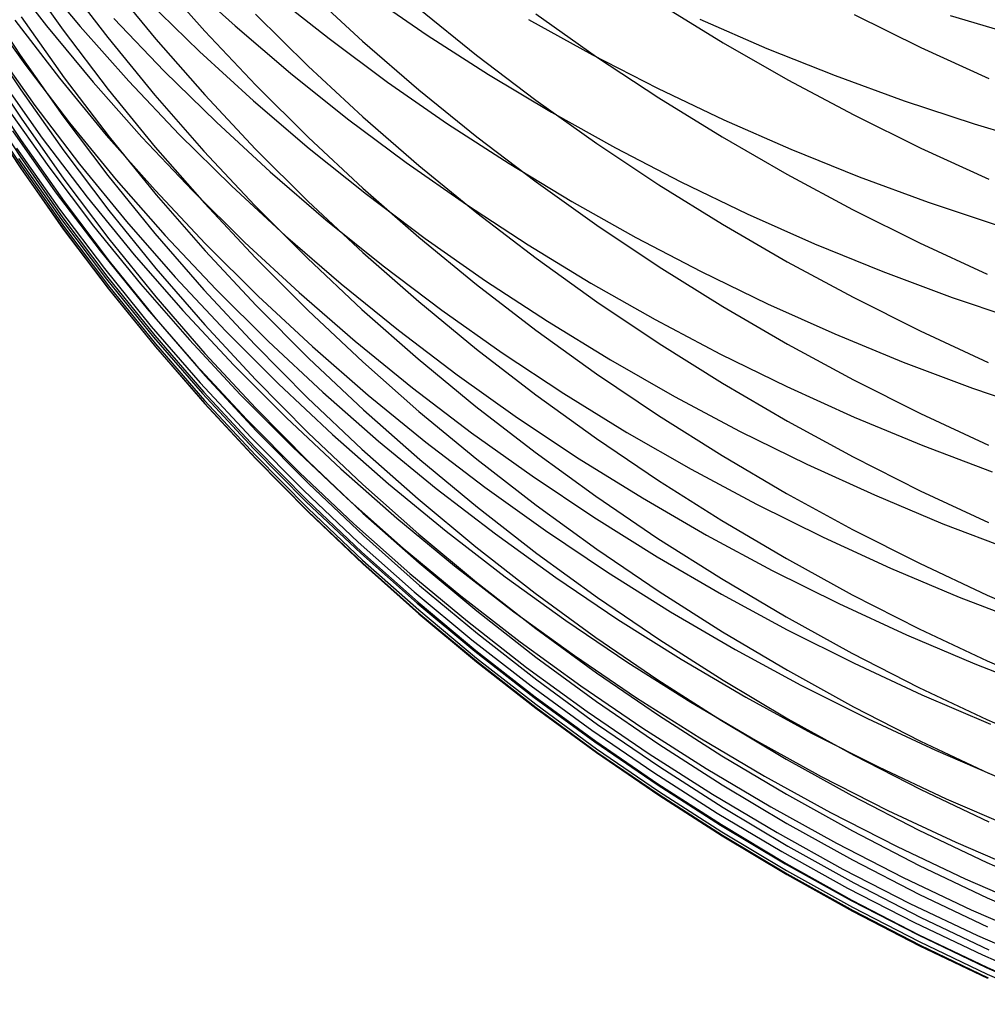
# Model space of a CAD drawing. Extents: x -383 to 1849, y -1185 to -529.
# Tile 34 of 256: x -336.59 to -330.27, y -1118 to -1111.57. Entities that reach past the tile are written whole.
import ezdxf

# ---------------------------------------------------------------- set-up
doc = ezdxf.new("R2010")
doc.units = 0
doc.layers.add('PREDEFINITO', color=7, linetype='CONTINUOUS')

msp = doc.modelspace()

# ---------------------------------------------------------------- linework, layer by layer
at = {"layer": 'PREDEFINITO'}
for p, q in [((-336.705, -1111.2355, 557.7237), (-336.4134, -1111.6142, 557.6246)), ((-336.5848, -1111.2487, 591.506), (-336.3045, -1111.6444, 591.5585)), ((-336.4975, -1111.2537, 555.7903), (-336.1935, -1111.6205, 555.6841)), ((-336.3067, -1111.3071, 593.4542), (-336.013, -1111.6922, 593.5133)), ((-336.0064, -1111.328, 595.4078), (-335.6996, -1111.702, 595.4728)), ((-335.6993, -1111.288, 597.3616), (-335.3796, -1111.6506, 597.4319)), ((-335.5337, -1111.2966, 549.8333), (-335.1824, -1111.6159, 549.711)), ((-334.7054, -1111.3865, 601.3554), (-334.3492, -1111.715, 601.4325)), ((-335.7548, -1111.4508, 551.7892), (-335.414, -1111.7829, 551.6723)), ((-334.9408, -1111.4042, 547.7447), (-334.5686, -1111.6988, 547.6203)), ((-334.3199, -1111.4053, 545.6543), (-333.9279, -1111.675, 545.5289)), ((-336.8342, -1111.4739, 561.4746), (-336.5557, -1111.8656, 561.3919)), ((-333.9828, -1111.5028, 603.4026), (-333.6053, -1111.8076, 603.4805)), ((-332.4093, -1111.4713, 607.502), (-331.9949, -1111.7255, 607.5778)), ((-336.6206, -1111.5773, 559.5528), (-336.3286, -1111.9577, 559.4625)), ((-336.5788, -1111.5569, 589.6073), (-336.2986, -1111.9535, 589.6515)), ((-335.9739, -1111.5665, 553.7379), (-335.6451, -1111.911, 553.6272)), ((-335.0499, -1111.5385, 599.391), (-334.7052, -1111.8791, 599.464)), ((-333.2656, -1111.5727, 543.4315), (-332.8487, -1111.8036, 543.3107)), ((-333.2183, -1111.5371, 605.4546), (-332.8221, -1111.817, 605.532)), ((-332.1479, -1111.5715, 541.2198), (-331.7095, -1111.7622, 541.1058)), ((-331.1415, -1111.5413, 609.6166), (-330.7042, -1111.7563, 609.6853)), ((-330.5137, -1111.5485, 538.9258), (-330.0523, -1111.6839, 538.8264)), ((-336.7205, -1111.6037, 587.6759), (-336.5858, -1111.806, 587.6941)), ((-336.4134, -1111.6142, 557.6246), (-336.1083, -1111.9831, 557.527)), ((-336.3045, -1111.6444, 591.5585), (-336.0104, -1112.0305, 591.6097)), ((-336.1935, -1111.6205, 555.6841), (-335.8767, -1111.9773, 555.5798)), ((-335.3796, -1111.6506, 597.4319), (-335.0476, -1112.003, 597.5002)), ((-335.1824, -1111.6159, 549.711), (-334.8201, -1111.9243, 549.5913)), ((-336.013, -1111.6922, 593.5133), (-335.706, -1112.0676, 593.5708)), ((-335.6996, -1111.702, 595.4728), (-335.38, -1112.0659, 595.536)), ((-334.5686, -1111.6988, 547.6203), (-334.1864, -1111.9821, 547.499)), ((-334.3492, -1111.715, 601.4325), (-333.9821, -1112.0326, 601.507)), ((-333.9279, -1111.675, 545.5289), (-333.5267, -1111.9329, 545.407)), ((-336.7685, -1111.7414, 563.3077), (-336.4899, -1112.1346, 563.234)), ((-335.414, -1111.7829, 551.6723), (-335.0616, -1112.1044, 551.5579)), ((-331.9949, -1111.7255, 607.5778), (-331.5724, -1111.9673, 607.6499)), ((-331.7095, -1111.7622, 541.1058), (-331.2647, -1111.9398, 540.9965)), ((-330.7042, -1111.7563, 609.6853), (-330.2603, -1111.9582, 609.7498)), ((-336.7147, -1111.8308, 585.7661), (-336.5801, -1112.0334, 585.7802)), ((-336.5858, -1111.806, 587.6941), (-336.306, -1112.2036, 587.7299)), ((-333.6053, -1111.8076, 603.4805), (-333.2178, -1112.1011, 603.5555)), ((-332.8487, -1111.8036, 543.3107), (-332.4239, -1112.0222, 543.1939)), ((-332.8221, -1111.817, 605.532), (-332.4167, -1112.0849, 605.6061)), ((-336.5557, -1111.8656, 561.3919), (-336.2633, -1112.2479, 561.3104)), ((-335.6451, -1111.911, 553.6272), (-335.3043, -1112.245, 553.5185)), ((-334.7052, -1111.8791, 599.464), (-334.3491, -1112.209, 599.5347)), ((-336.7208, -1111.954, 565.1483), (-336.4416, -1112.3487, 565.0837)), ((-336.3286, -1111.9577, 559.4625), (-336.0232, -1112.3283, 559.3736)), ((-336.2986, -1111.9535, 589.6515), (-336.0045, -1112.3406, 589.6946)), ((-335.8767, -1111.9773, 555.5798), (-335.5474, -1112.3239, 555.4774)), ((-334.8201, -1111.9243, 549.5913), (-334.4472, -1112.2216, 549.4744)), ((-333.5267, -1111.9329, 545.407), (-333.1167, -1112.1788, 545.2887)), ((-331.5724, -1111.9673, 607.6499), (-331.1423, -1112.1965, 607.7182)), ((-331.2647, -1111.9398, 540.9965), (-330.814, -1112.104, 540.892)), ((-336.7137, -1112.0149, 583.8453), (-336.5791, -1112.2178, 583.8557)), ((-336.5801, -1112.0334, 585.7802), (-336.3003, -1112.4315, 585.8079)), ((-336.1083, -1111.9831, 557.527), (-335.7904, -1112.3421, 557.4311)), ((-336.0104, -1112.0305, 591.6097), (-335.7029, -1112.4069, 591.6596)), ((-335.0476, -1112.003, 597.5002), (-334.7037, -1112.3448, 597.5665)), ((-334.1864, -1111.9821, 547.499), (-333.7945, -1112.2538, 547.3809)), ((-333.9821, -1112.0326, 601.507), (-333.6044, -1112.3389, 601.5789)), ((-332.4239, -1112.0222, 543.1939), (-331.9919, -1112.228, 543.0814)), ((-335.706, -1112.0676, 593.5708), (-335.3861, -1112.4329, 593.6269)), ((-335.38, -1112.0659, 595.536), (-335.048, -1112.4195, 595.5975)), ((-335.0616, -1112.1044, 551.5579), (-334.6981, -1112.415, 551.446)), ((-333.2178, -1112.1011, 603.5555), (-332.8208, -1112.3828, 603.6275)), ((-332.4167, -1112.0849, 605.6061), (-332.0028, -1112.3406, 605.6769)), ((-330.814, -1112.104, 540.892), (-330.3578, -1112.2547, 540.7926)), ((-336.7136, -1112.1603, 581.9407), (-336.5788, -1112.3632, 581.9476)), ((-336.6779, -1112.1397, 566.9918), (-336.3988, -1112.5356, 566.9364)), ((-336.4899, -1112.1346, 563.234), (-336.1975, -1112.5182, 563.1615)), ((-336.5791, -1112.2178, 583.8557), (-336.2993, -1112.6164, 583.8761)), ((-336.306, -1112.2036, 587.7299), (-336.0123, -1112.5916, 587.7648)), ((-334.4472, -1112.2216, 549.4744), (-334.0641, -1112.5076, 549.3604)), ((-334.3491, -1112.209, 599.5347), (-333.9821, -1112.5279, 599.603)), ((-333.1167, -1112.1788, 545.2887), (-332.6985, -1112.4125, 545.1742)), ((-331.9919, -1112.228, 543.0814), (-331.553, -1112.4209, 542.9732)), ((-331.1423, -1112.1965, 607.7182), (-330.7051, -1112.4128, 607.7827)), ((-336.7205, -1112.2656, 580.0115), (-336.5859, -1112.4687, 580.0143)), ((-336.6354, -1112.3011, 568.8374), (-336.3561, -1112.6978, 568.791)), ((-336.2633, -1112.2479, 561.3104), (-335.9576, -1112.6205, 561.2303)), ((-335.3043, -1112.245, 553.5185), (-334.9521, -1112.5684, 553.4122)), ((-333.7945, -1112.2538, 547.3809), (-333.3934, -1112.5137, 547.2661)), ((-330.3578, -1112.2547, 540.7926), (-329.8966, -1112.3915, 540.6982)), ((-336.7188, -1112.3398, 576.1464), (-336.584, -1112.5427, 576.1378)), ((-336.7164, -1112.322, 574.3532), (-336.5817, -1112.5248, 574.3425)), ((-336.7148, -1112.3427, 578.1126), (-336.5801, -1112.5457, 578.11)), ((-336.5788, -1112.3632, 581.9476), (-336.2987, -1112.7621, 581.961)), ((-336.4416, -1112.3487, 565.0837), (-336.1485, -1112.7339, 565.0201)), ((-336.0232, -1112.3283, 559.3736), (-335.7049, -1112.689, 559.2863)), ((-336.0045, -1112.3406, 589.6946), (-335.6972, -1112.7177, 589.7366)), ((-335.7904, -1112.3421, 557.4311), (-335.46, -1112.6908, 557.337)), ((-335.5474, -1112.3239, 555.4774), (-335.2062, -1112.6601, 555.3769)), ((-334.7037, -1112.3448, 597.5665), (-334.3483, -1112.6757, 597.6307)), ((-333.6044, -1112.3389, 601.5789), (-333.2168, -1112.6337, 601.6481)), ((-332.0028, -1112.3406, 605.6769), (-331.5809, -1112.5839, 605.7442)), ((-336.6086, -1112.4143, 570.6883), (-336.3291, -1112.8118, 570.651)), ((-336.3003, -1112.4315, 585.8079), (-336.0067, -1112.8199, 585.8349)), ((-335.7029, -1112.4069, 591.6596), (-335.3825, -1112.7732, 591.7082)), ((-335.048, -1112.4195, 595.5975), (-334.7041, -1112.7625, 595.6571)), ((-334.6981, -1112.415, 551.446), (-334.3241, -1112.7145, 551.3367)), ((-332.8208, -1112.3828, 603.6275), (-332.4147, -1112.6525, 603.6964)), ((-332.6985, -1112.4125, 545.1742), (-332.2726, -1112.6336, 545.0636)), ((-331.553, -1112.4209, 542.9732), (-331.1077, -1112.6006, 542.8695)), ((-330.7051, -1112.4128, 607.7827), (-330.2613, -1112.6159, 607.8432)), ((-336.5954, -1112.4807, 572.5434), (-336.3153, -1112.8791, 572.5156)), ((-336.5859, -1112.4687, 580.0143), (-336.306, -1112.868, 580.0199)), ((-335.3861, -1112.4329, 593.6269), (-335.0539, -1112.7879, 593.6813)), ((-336.584, -1112.5427, 576.1378), (-336.3038, -1112.9415, 576.1208)), ((-336.5817, -1112.5248, 574.3425), (-336.3019, -1112.9234, 574.3213)), ((-336.5801, -1112.5457, 578.11), (-336.3003, -1112.9448, 578.1051)), ((-336.3988, -1112.5356, 566.9364), (-336.1058, -1112.922, 566.8818)), ((-336.1975, -1112.5182, 563.1615), (-335.8919, -1112.892, 563.0902)), ((-334.0641, -1112.5076, 549.3604), (-333.6715, -1112.7819, 549.2493)), ((-333.9821, -1112.5279, 599.603), (-333.6045, -1112.8355, 599.6689)), ((-333.3934, -1112.5137, 547.2661), (-332.9837, -1112.7615, 547.1547)), ((-336.2993, -1112.6164, 583.8761), (-336.0057, -1113.0053, 583.896)), ((-336.0123, -1112.5916, 587.7648), (-335.7053, -1112.9699, 587.7988)), ((-335.9576, -1112.6205, 561.2303), (-335.6389, -1112.983, 561.1515)), ((-334.9521, -1112.5684, 553.4122), (-334.5889, -1112.8808, 553.3081)), ((-331.5809, -1112.5839, 605.7442), (-331.1512, -1112.8144, 605.808)), ((-331.1077, -1112.6006, 542.8695), (-330.6565, -1112.7668, 542.7704)), ((-335.2062, -1112.6601, 555.3769), (-334.8536, -1112.9855, 555.2786)), ((-334.3483, -1112.6757, 597.6307), (-333.9821, -1112.9956, 597.6928)), ((-333.2168, -1112.6337, 601.6481), (-332.8197, -1112.9167, 601.7146)), ((-332.4147, -1112.6525, 603.6964), (-332.0001, -1112.91, 603.7622)), ((-332.2726, -1112.6336, 545.0636), (-331.8393, -1112.842, 544.9569)), ((-336.3561, -1112.6978, 568.791), (-336.063, -1113.0848, 568.7455)), ((-336.1485, -1112.7339, 565.0201), (-335.842, -1113.1092, 564.9576)), ((-335.7049, -1112.689, 559.2863), (-335.3742, -1113.0393, 559.2006)), ((-335.6972, -1112.7177, 589.7366), (-335.3769, -1113.0847, 589.7775)), ((-335.46, -1112.6908, 557.337), (-335.1177, -1113.0291, 557.2447)), ((-334.3241, -1112.7145, 551.3367), (-333.9401, -1113.0026, 551.23)), ((-336.3291, -1112.8118, 570.651), (-336.0357, -1113.1997, 570.6145)), ((-336.2987, -1112.7621, 581.961), (-336.0047, -1113.1513, 581.9741)), ((-335.3825, -1112.7732, 591.7082), (-335.0498, -1113.1292, 591.7554)), ((-335.0539, -1112.7879, 593.6813), (-334.7098, -1113.1324, 593.7342)), ((-334.7041, -1112.7625, 595.6571), (-334.3488, -1113.0947, 595.7148)), ((-333.6715, -1112.7819, 549.2493), (-333.2697, -1113.0444, 549.1414)), ((-332.9837, -1112.7615, 547.1547), (-332.5657, -1112.997, 547.0468)), ((-331.1512, -1112.8144, 605.808), (-330.7145, -1113.032, 605.8682)), ((-330.6565, -1112.7668, 542.7704), (-330.1998, -1112.9193, 542.676)), ((-336.3153, -1112.8791, 572.5156), (-336.0215, -1113.2679, 572.4883)), ((-336.306, -1112.868, 580.0199), (-336.0123, -1113.2576, 580.0254)), ((-336.0067, -1112.8199, 585.8349), (-335.6998, -1113.1985, 585.8613)), ((-334.5889, -1112.8808, 553.3081), (-334.2151, -1113.1819, 553.2066)), ((-333.6045, -1112.8355, 599.6689), (-333.217, -1113.1316, 599.7323)), ((-331.8393, -1112.842, 544.9569), (-331.3992, -1113.0374, 544.8544)), ((-336.3038, -1112.9415, 576.1208), (-336.0097, -1113.3306, 576.1042)), ((-336.3019, -1112.9234, 574.3213), (-336.0082, -1113.3123, 574.3007)), ((-336.3003, -1112.9448, 578.1051), (-336.0066, -1113.3342, 578.1003)), ((-336.1058, -1112.922, 566.8818), (-335.7996, -1113.2985, 566.8281)), ((-335.8919, -1112.892, 563.0902), (-335.5733, -1113.2557, 563.0201)), ((-332.8197, -1112.9167, 601.7146), (-332.4135, -1113.1878, 601.7782)), ((-332.0001, -1112.91, 603.7622), (-331.5774, -1113.155, 603.8248)), ((-336.0057, -1113.0053, 583.896), (-335.6988, -1113.3844, 583.9154)), ((-335.7053, -1112.9699, 587.7988), (-335.3855, -1113.3379, 587.8319)), ((-335.6389, -1112.983, 561.1515), (-335.3078, -1113.3352, 561.0743)), ((-334.8536, -1112.9855, 555.2786), (-334.4899, -1113.2998, 555.1825)), ((-333.9821, -1112.9956, 597.6928), (-333.6053, -1113.3042, 597.7526)), ((-333.9401, -1113.0026, 551.23), (-333.5463, -1113.279, 551.1263)), ((-332.5657, -1112.997, 547.0468), (-332.1399, -1113.2199, 546.9426)), ((-335.3742, -1113.0393, 559.2006), (-335.0316, -1113.3791, 559.1167)), ((-335.1177, -1113.0291, 557.2447), (-334.7638, -1113.3566, 557.1544)), ((-333.2697, -1113.0444, 549.1414), (-332.8592, -1113.2947, 549.0368)), ((-331.3992, -1113.0374, 544.8544), (-330.9527, -1113.2194, 544.7561)), ((-330.7145, -1113.032, 605.8682), (-330.2711, -1113.2363, 605.9248)), ((-336.063, -1113.0848, 568.7455), (-335.7566, -1113.462, 568.7007)), ((-335.842, -1113.1092, 564.9576), (-335.5227, -1113.4745, 564.8962)), ((-335.3769, -1113.0847, 589.7775), (-335.0443, -1113.4414, 589.8172)), ((-335.0498, -1113.1292, 591.7554), (-334.7051, -1113.4745, 591.8012)), ((-334.7098, -1113.1324, 593.7342), (-334.3542, -1113.466, 593.7853)), ((-334.3488, -1113.0947, 595.7148), (-333.9826, -1113.4158, 595.7706)), ((-333.217, -1113.1316, 599.7323), (-332.8199, -1113.4159, 599.7932)), ((-336.0357, -1113.1997, 570.6145), (-335.729, -1113.5777, 570.5786)), ((-336.0047, -1113.1513, 581.9741), (-335.6973, -1113.5306, 581.9869)), ((-335.6998, -1113.1985, 585.8613), (-335.3801, -1113.5669, 585.887)), ((-334.2151, -1113.1819, 553.2066), (-333.8313, -1113.4716, 553.1075)), ((-332.4135, -1113.1878, 601.7782), (-331.9987, -1113.4465, 601.8389)), ((-331.5774, -1113.155, 603.8248), (-331.147, -1113.3872, 603.8842)), ((-336.0123, -1113.2576, 580.0254), (-335.7053, -1113.6373, 580.0307)), ((-335.5733, -1113.2557, 563.0201), (-335.2424, -1113.6091, 562.9514)), ((-332.1399, -1113.2199, 546.9426), (-331.7069, -1113.4299, 546.8422)), ((-330.9527, -1113.2194, 544.7561), (-330.5004, -1113.388, 544.6622)), ((-336.0215, -1113.2679, 572.4883), (-335.7142, -1113.6468, 572.4616)), ((-336.0097, -1113.3306, 576.1042), (-335.7024, -1113.71, 576.0881)), ((-336.0082, -1113.3123, 574.3007), (-335.7013, -1113.6914, 574.2805)), ((-335.7996, -1113.2985, 566.8281), (-335.4804, -1113.6649, 566.7755)), ((-334.4899, -1113.2998, 555.1825), (-334.1157, -1113.6029, 555.0886)), ((-333.6053, -1113.3042, 597.7526), (-333.2186, -1113.6011, 597.8102)), ((-333.5463, -1113.279, 551.1263), (-333.1435, -1113.5434, 551.0254)), ((-332.8592, -1113.2947, 549.0368), (-332.4405, -1113.5326, 548.9354)), ((-336.0066, -1113.3342, 578.1003), (-335.6997, -1113.7136, 578.0956)), ((-335.6988, -1113.3844, 583.9154), (-335.3791, -1113.7532, 583.9343)), ((-335.3855, -1113.3379, 587.8319), (-335.0532, -1113.6956, 587.864)), ((-335.3078, -1113.3352, 561.0743), (-334.9648, -1113.6768, 560.9986)), ((-335.0316, -1113.3791, 559.1167), (-334.6775, -1113.708, 559.0345)), ((-334.7638, -1113.3566, 557.1544), (-334.399, -1113.6731, 557.0661)), ((-331.147, -1113.3872, 603.8842), (-330.7096, -1113.6064, 603.9402)), ((-330.5004, -1113.388, 544.6622), (-330.0426, -1113.5427, 544.5728)), ((-335.0443, -1113.4414, 589.8172), (-334.6998, -1113.7873, 589.8558)), ((-333.9826, -1113.4158, 595.7706), (-333.6059, -1113.7255, 595.8244)), ((-332.8199, -1113.4159, 599.7932), (-332.4138, -1113.688, 599.8515)), ((-331.9987, -1113.4465, 601.8389), (-331.5759, -1113.6927, 601.8967)), ((-331.7069, -1113.4299, 546.8422), (-331.267, -1113.6268, 546.7457)), ((-335.7566, -1113.462, 568.7007), (-335.4373, -1113.8291, 568.6568)), ((-335.5227, -1113.4745, 564.8962), (-335.191, -1113.8295, 564.836)), ((-334.7051, -1113.4745, 591.8012), (-334.349, -1113.809, 591.8455)), ((-334.3542, -1113.466, 593.7853), (-333.9877, -1113.7884, 593.8348)), ((-333.8313, -1113.4716, 553.1075), (-333.4379, -1113.7495, 553.0111)), ((-335.729, -1113.5777, 570.5786), (-335.4095, -1113.9456, 570.5435)), ((-335.6973, -1113.5306, 581.9869), (-335.3771, -1113.8997, 581.9994)), ((-335.3801, -1113.5669, 585.887), (-335.048, -1113.9249, 585.9119)), ((-333.1435, -1113.5434, 551.0254), (-332.732, -1113.7957, 550.9275)), ((-332.4405, -1113.5326, 548.9354), (-332.014, -1113.7579, 548.8375)), ((-335.7142, -1113.6468, 572.4616), (-335.3941, -1114.0156, 572.4354)), ((-335.7053, -1113.6373, 580.0307), (-335.3855, -1114.0068, 580.0359)), ((-335.2424, -1113.6091, 562.9514), (-334.8995, -1113.9518, 562.8842)), ((-334.1157, -1113.6029, 555.0886), (-333.7315, -1113.8945, 554.9971)), ((-333.2186, -1113.6011, 597.8102), (-332.8223, -1113.8862, 597.8655)), ((-331.267, -1113.6268, 546.7457), (-330.8208, -1113.8104, 546.6533)), ((-330.7096, -1113.6064, 603.9402), (-330.2654, -1113.8122, 603.9928)), ((-335.7024, -1113.71, 576.0881), (-335.3821, -1114.0791, 576.0723)), ((-335.7013, -1113.6914, 574.2805), (-335.3815, -1114.0602, 574.2608)), ((-335.6997, -1113.7136, 578.0956), (-335.3799, -1114.0829, 578.091)), ((-335.4804, -1113.6649, 566.7755), (-335.1489, -1114.021, 566.7239)), ((-335.0532, -1113.6956, 587.864), (-334.7091, -1114.0427, 587.8952)), ((-334.9648, -1113.6768, 560.9986), (-334.6103, -1114.0077, 560.9246)), ((-334.6775, -1113.708, 559.0345), (-334.3124, -1114.0259, 558.9541)), ((-334.399, -1113.6731, 557.0661), (-334.0236, -1113.9783, 556.9798)), ((-332.4138, -1113.688, 599.8515), (-331.9991, -1113.9479, 599.9071)), ((-331.5759, -1113.6927, 601.8967), (-331.1454, -1113.926, 601.9515)), ((-335.3791, -1113.7532, 583.9343), (-335.047, -1114.1116, 583.9527)), ((-333.6059, -1113.7255, 595.8244), (-333.2193, -1114.0235, 595.8762)), ((-333.4379, -1113.7495, 553.0111), (-333.0354, -1114.0155, 552.9174)), ((-332.014, -1113.7579, 548.8375), (-331.5803, -1113.9702, 548.7432)), ((-335.4373, -1113.8291, 568.6568), (-335.1057, -1114.1857, 568.6138)), ((-335.191, -1113.8295, 564.836), (-334.8473, -1114.1739, 564.7771)), ((-334.6998, -1113.7873, 589.8558), (-334.3439, -1114.1224, 589.8931)), ((-334.349, -1113.809, 591.8455), (-333.982, -1114.1323, 591.8884)), ((-333.9877, -1113.7884, 593.8348), (-333.6107, -1114.0995, 593.8825)), ((-332.732, -1113.7957, 550.9275), (-332.3123, -1114.0355, 550.8328)), ((-330.8208, -1113.8104, 546.6533), (-330.3687, -1113.9803, 546.5649)), ((-335.3771, -1113.8997, 581.9994), (-335.0446, -1114.2583, 582.0115)), ((-333.7315, -1113.8945, 554.9971), (-333.3376, -1114.1743, 554.9081)), ((-332.8223, -1113.8862, 597.8655), (-332.417, -1114.1591, 597.9184)), ((-335.4095, -1113.9456, 570.5435), (-335.0776, -1114.303, 570.5091)), ((-335.048, -1113.9249, 585.9119), (-334.704, -1114.2721, 585.9361)), ((-334.8995, -1113.9518, 562.8842), (-334.5452, -1114.2837, 562.8183)), ((-331.9991, -1113.9479, 599.9071), (-331.5764, -1114.1951, 599.9601)), ((-331.5803, -1113.9702, 548.7432), (-331.1397, -1114.1694, 548.6525)), ((-331.1454, -1113.926, 601.9515), (-330.7078, -1114.1463, 602.0032)), ((-335.3941, -1114.0156, 572.4354), (-335.0616, -1114.374, 572.4098)), ((-335.3855, -1114.0068, 580.0359), (-335.0533, -1114.366, 580.041)), ((-335.1489, -1114.021, 566.7239), (-334.8054, -1114.3665, 566.6734)), ((-334.6103, -1114.0077, 560.9246), (-334.2448, -1114.3274, 560.8522)), ((-334.3124, -1114.0259, 558.9541), (-333.9368, -1114.3324, 558.8757)), ((-334.0236, -1113.9783, 556.9798), (-333.6382, -1114.272, 556.8958)), ((-333.2193, -1114.0235, 595.8762), (-332.8231, -1114.3096, 595.9259)), ((-333.0354, -1114.0155, 552.9174), (-332.6242, -1114.2691, 552.8266)), ((-332.3123, -1114.0355, 550.8328), (-331.8848, -1114.2627, 550.7413)), ((-330.3687, -1113.9803, 546.5649), (-329.9111, -1114.1364, 546.4808)), ((-335.3821, -1114.0791, 576.0723), (-335.0495, -1114.4379, 576.057)), ((-335.3815, -1114.0602, 574.2608), (-335.0493, -1114.4186, 574.2416)), ((-335.3799, -1114.0829, 578.091), (-335.0477, -1114.4418, 578.0866)), ((-334.7091, -1114.0427, 587.8952), (-334.3536, -1114.3788, 587.9255)), ((-333.6107, -1114.0995, 593.8825), (-333.2237, -1114.3989, 593.9284)), ((-335.047, -1114.1116, 583.9527), (-334.703, -1114.4593, 583.9705)), ((-334.3439, -1114.1224, 589.8931), (-333.977, -1114.4462, 589.9292)), ((-333.982, -1114.1323, 591.8884), (-333.6044, -1114.4442, 591.9298)), ((-332.417, -1114.1591, 597.9184), (-332.0032, -1114.4196, 597.9689)), ((-330.7078, -1114.1463, 602.0032), (-330.2636, -1114.3532, 602.0518)), ((-335.1057, -1114.1857, 568.6138), (-334.7622, -1114.5317, 568.5718)), ((-334.8473, -1114.1739, 564.7771), (-334.4921, -1114.5073, 564.7195)), ((-333.3376, -1114.1743, 554.9081), (-332.9347, -1114.4421, 554.8215)), ((-331.5764, -1114.1951, 599.9601), (-331.146, -1114.4294, 600.0103)), ((-331.1397, -1114.1694, 548.6525), (-330.6928, -1114.3551, 548.5657)), ((-335.0446, -1114.2583, 582.0115), (-334.7001, -1114.6062, 582.0232)), ((-334.704, -1114.2721, 585.9361), (-334.3487, -1114.6084, 585.9595)), ((-334.5452, -1114.2837, 562.8183), (-334.18, -1114.6044, 562.754)), ((-333.6382, -1114.272, 556.8958), (-333.2432, -1114.5538, 556.814)), ((-332.6242, -1114.2691, 552.8266), (-332.2048, -1114.5103, 552.7387)), ((-331.8848, -1114.2627, 550.7413), (-331.4502, -1114.4768, 550.6532)), ((-335.0776, -1114.303, 570.5091), (-334.7339, -1114.6497, 570.4755)), ((-334.2448, -1114.3274, 560.8522), (-333.8688, -1114.6358, 560.7815)), ((-333.9368, -1114.3324, 558.8757), (-333.5511, -1114.6274, 558.7993)), ((-332.8231, -1114.3096, 595.9259), (-332.4178, -1114.5834, 595.9735)), ((-330.6928, -1114.3551, 548.5657), (-330.2401, -1114.5272, 548.4827)), ((-335.0616, -1114.374, 572.4098), (-334.7171, -1114.7216, 572.3849)), ((-335.0533, -1114.366, 580.041), (-334.7091, -1114.7144, 580.0458)), ((-335.0493, -1114.4186, 574.2416), (-334.7053, -1114.7663, 574.2229)), ((-334.8054, -1114.3665, 566.6734), (-334.4505, -1114.701, 566.6241)), ((-334.3536, -1114.3788, 587.9255), (-333.9871, -1114.7036, 587.9547)), ((-333.2237, -1114.3989, 593.9284), (-332.8272, -1114.6863, 593.9725)), ((-332.0032, -1114.4196, 597.9689), (-331.5812, -1114.6674, 598.017)), ((-335.0495, -1114.4379, 576.057), (-334.7049, -1114.7859, 576.0422)), ((-335.0477, -1114.4418, 578.0866), (-334.7037, -1114.7899, 578.0823)), ((-334.703, -1114.4593, 583.9705), (-334.3477, -1114.796, 583.9877)), ((-333.977, -1114.4462, 589.9292), (-333.5997, -1114.7585, 589.964)), ((-333.6044, -1114.4442, 591.9298), (-333.2169, -1114.7443, 591.9696)), ((-332.9347, -1114.4421, 554.8215), (-332.5231, -1114.6975, 554.7377)), ((-331.4502, -1114.4768, 550.6532), (-331.0087, -1114.6777, 550.5685)), ((-331.146, -1114.4294, 600.0103), (-330.7085, -1114.6506, 600.0576)), ((-334.7622, -1114.5317, 568.5718), (-334.4073, -1114.8667, 568.5307)), ((-334.4921, -1114.5073, 564.7195), (-334.126, -1114.8296, 564.6632)), ((-332.2048, -1114.5103, 552.7387), (-331.7778, -1114.7387, 552.6538)), ((-334.7001, -1114.6062, 582.0232), (-334.3442, -1114.9431, 582.0345)), ((-334.3487, -1114.6084, 585.9595), (-333.9824, -1114.9334, 585.9821)), ((-334.18, -1114.6044, 562.754), (-333.8043, -1114.9137, 562.6913)), ((-333.2432, -1114.5538, 556.814), (-332.8391, -1114.8235, 556.7346)), ((-332.4178, -1114.5834, 595.9735), (-332.004, -1114.8449, 596.0189)), ((-334.7339, -1114.6497, 570.4755), (-334.3787, -1114.9855, 570.4428)), ((-333.8688, -1114.6358, 560.7815), (-333.4827, -1114.9325, 560.7127)), ((-333.5511, -1114.6274, 558.7993), (-333.1559, -1114.9104, 558.725)), ((-331.5812, -1114.6674, 598.017), (-331.1517, -1114.9022, 598.0625)), ((-331.0087, -1114.6777, 550.5685), (-330.561, -1114.8652, 550.4873)), ((-330.7085, -1114.6506, 600.0576), (-330.2644, -1114.8584, 600.1021)), ((-334.7171, -1114.7216, 572.3849), (-334.3613, -1115.0583, 572.3605)), ((-334.7091, -1114.7144, 580.0458), (-334.3536, -1115.0518, 580.0506)), ((-334.4505, -1114.701, 566.6241), (-334.0846, -1115.0244, 566.5759)), ((-333.9871, -1114.7036, 587.9547), (-333.6101, -1115.017, 587.9829)), ((-333.2169, -1114.7443, 591.9696), (-332.8198, -1115.0325, 592.0078)), ((-332.8272, -1114.6863, 593.9725), (-332.4217, -1114.9615, 594.0147)), ((-332.5231, -1114.6975, 554.7377), (-332.1034, -1114.9403, 554.6565)), ((-331.7778, -1114.7387, 552.6538), (-331.3435, -1114.954, 552.572)), ((-334.7053, -1114.7663, 574.2229), (-334.3498, -1115.103, 574.2048)), ((-334.7049, -1114.7859, 576.0422), (-334.3489, -1115.123, 576.0278)), ((-334.7037, -1114.7899, 578.0823), (-334.3483, -1115.1269, 578.0782)), ((-334.3477, -1114.796, 583.9877), (-333.9814, -1115.1214, 584.0043)), ((-333.5997, -1114.7585, 589.964), (-333.2123, -1115.0591, 589.9974)), ((-334.4073, -1114.8667, 568.5307), (-334.0414, -1115.1905, 568.4906)), ((-334.126, -1114.8296, 564.6632), (-333.7494, -1115.1405, 564.6083)), ((-332.8391, -1114.8235, 556.7346), (-332.4264, -1115.0809, 556.6575)), ((-332.004, -1114.8449, 596.0189), (-331.5821, -1115.0935, 596.0622)), ((-330.561, -1114.8652, 550.4873), (-330.1075, -1115.0388, 550.4098)), ((-333.9824, -1114.9334, 585.9821), (-333.6056, -1115.2469, 586.0039)), ((-333.8043, -1114.9137, 562.6913), (-333.4185, -1115.2114, 562.6302)), ((-333.4827, -1114.9325, 560.7127), (-333.0871, -1115.2173, 560.6458)), ((-333.1559, -1114.9104, 558.725), (-332.7516, -1115.1813, 558.6528)), ((-331.1517, -1114.9022, 598.0625), (-330.7149, -1115.1238, 598.1055)), ((-334.3787, -1114.9855, 570.4428), (-334.0126, -1115.31, 570.4108)), ((-334.3442, -1114.9431, 582.0345), (-333.9774, -1115.2688, 582.0455)), ((-332.4217, -1114.9615, 594.0147), (-332.0076, -1115.2242, 594.055)), ((-332.1034, -1114.9403, 554.6565), (-331.6759, -1115.1703, 554.5781)), ((-331.3435, -1114.954, 552.572), (-330.9024, -1115.156, 552.4935)), ((-334.3613, -1115.0583, 572.3605), (-333.9944, -1115.3838, 572.3369)), ((-334.3536, -1115.0518, 580.0506), (-333.9871, -1115.378, 580.0552)), ((-334.0846, -1115.0244, 566.5759), (-333.7082, -1115.3363, 566.5289)), ((-333.6101, -1115.017, 587.9829), (-333.2232, -1115.3186, 588.01)), ((-333.2123, -1115.0591, 589.9974), (-332.8155, -1115.3477, 590.0296)), ((-332.8198, -1115.0325, 592.0078), (-332.4137, -1115.3085, 592.0444)), ((-334.3498, -1115.103, 574.2048), (-333.9834, -1115.4284, 574.1872)), ((-334.3489, -1115.123, 576.0278), (-333.982, -1115.4488, 576.0138)), ((-334.3483, -1115.1269, 578.0782), (-333.9819, -1115.4528, 578.0741)), ((-333.9814, -1115.1214, 584.0043), (-333.6046, -1115.4352, 584.0204)), ((-332.4264, -1115.0809, 556.6575), (-332.0055, -1115.3257, 556.583)), ((-331.5821, -1115.0935, 596.0622), (-331.1526, -1115.3292, 596.1031)), ((-330.7149, -1115.1238, 598.1055), (-330.2715, -1115.3319, 598.1458)), ((-334.0414, -1115.1905, 568.4906), (-333.6651, -1115.5027, 568.4516)), ((-333.7494, -1115.1405, 564.6083), (-333.3627, -1115.4397, 564.5548)), ((-332.7516, -1115.1813, 558.6528), (-332.3387, -1115.4398, 558.5828)), ((-331.6759, -1115.1703, 554.5781), (-331.2412, -1115.3872, 554.5026)), ((-330.9024, -1115.156, 552.4935), (-330.455, -1115.3445, 552.4182)), ((-333.6056, -1115.2469, 586.0039), (-333.2189, -1115.5486, 586.0249)), ((-333.4185, -1115.2114, 562.6302), (-333.0232, -1115.497, 562.5708)), ((-333.0871, -1115.2173, 560.6458), (-332.6824, -1115.4899, 560.5808)), ((-332.0076, -1115.2242, 594.055), (-331.5853, -1115.4742, 594.0933)), ((-334.0126, -1115.31, 570.4108), (-333.636, -1115.6229, 570.3797)), ((-333.9774, -1115.2688, 582.0455), (-333.6001, -1115.5829, 582.0561)), ((-333.2232, -1115.3186, 588.01), (-332.8267, -1115.6082, 588.036)), ((-332.4137, -1115.3085, 592.0444), (-331.999, -1115.5719, 592.0793)), ((-333.9944, -1115.3838, 572.3369), (-333.6171, -1115.6978, 572.3139)), ((-333.9871, -1115.378, 580.0552), (-333.6102, -1115.6926, 580.0596)), ((-333.7082, -1115.3363, 566.5289), (-333.3218, -1115.6364, 566.4832)), ((-332.8155, -1115.3477, 590.0296), (-332.4096, -1115.6239, 590.0604)), ((-332.0055, -1115.3257, 556.583), (-331.5769, -1115.5576, 556.5111)), ((-331.2412, -1115.3872, 554.5026), (-330.7998, -1115.5908, 554.4301)), ((-331.1526, -1115.3292, 596.1031), (-330.716, -1115.5516, 596.1418)), ((-330.455, -1115.3445, 552.4182), (-330.0019, -1115.5192, 552.3463)), ((-330.2715, -1115.3319, 598.1458), (-329.8219, -1115.5263, 598.1835)), ((-333.9834, -1115.4284, 574.1872), (-333.6066, -1115.7423, 574.1702)), ((-333.982, -1115.4488, 576.0138), (-333.6045, -1115.7631, 576.0004)), ((-333.6046, -1115.4352, 584.0204), (-333.2179, -1115.7373, 584.0358)), ((-333.3627, -1115.4397, 564.5548), (-332.9665, -1115.7269, 564.5029)), ((-332.3387, -1115.4398, 558.5828), (-331.9176, -1115.6856, 558.5151)), ((-333.9819, -1115.4528, 578.0741), (-333.6051, -1115.767, 578.0703)), ((-333.6651, -1115.5027, 568.4516), (-333.2788, -1115.8032, 568.4136)), ((-333.0232, -1115.497, 562.5708), (-332.6188, -1115.7705, 562.5131)), ((-332.6824, -1115.4899, 560.5808), (-332.2691, -1115.7501, 560.5178)), ((-331.5853, -1115.4742, 594.0933), (-331.1555, -1115.7111, 594.1297)), ((-333.2189, -1115.5486, 586.0249), (-332.8227, -1115.8383, 586.0451)), ((-331.999, -1115.5719, 592.0793), (-331.5762, -1115.8225, 592.1126)), ((-331.5769, -1115.5576, 556.5111), (-331.1412, -1115.7763, 556.4418)), ((-330.716, -1115.5516, 596.1418), (-330.2726, -1115.7605, 596.178)), ((-333.636, -1115.6229, 570.3797), (-333.2494, -1115.9241, 570.3496)), ((-333.6001, -1115.5829, 582.0561), (-333.2128, -1115.8851, 582.0663)), ((-333.3218, -1115.6364, 566.4832), (-332.9259, -1115.9246, 566.4388)), ((-332.8267, -1115.6082, 588.036), (-332.4212, -1115.8855, 588.061)), ((-332.4096, -1115.6239, 590.0604), (-331.9951, -1115.8876, 590.0897)), ((-330.7998, -1115.5908, 554.4301), (-330.3521, -1115.7807, 554.3607)), ((-333.6171, -1115.6978, 572.3139), (-333.2298, -1115.9999, 572.2916)), ((-333.6102, -1115.6926, 580.0596), (-333.2232, -1115.9954, 580.0639)), ((-331.9176, -1115.6856, 558.5151), (-331.4889, -1115.9185, 558.4498)), ((-333.6066, -1115.7423, 574.1702), (-333.2197, -1116.0444, 574.1537)), ((-333.6051, -1115.767, 578.0703), (-333.2183, -1116.0695, 578.0666)), ((-333.6045, -1115.7631, 576.0004), (-333.2171, -1116.0656, 575.9875)), ((-333.2179, -1115.7373, 584.0358), (-332.8216, -1116.0272, 584.0506)), ((-332.9665, -1115.7269, 564.5029), (-332.5613, -1116.0018, 564.4525)), ((-332.6188, -1115.7705, 562.5131), (-332.2059, -1116.0314, 562.4572)), ((-332.2691, -1115.7501, 560.5178), (-331.8476, -1115.9976, 560.4569)), ((-331.1555, -1115.7111, 594.1297), (-330.7185, -1115.9347, 594.164)), ((-330.2726, -1115.7605, 596.178), (-329.8231, -1115.9555, 596.2119)), ((-333.2788, -1115.8032, 568.4136), (-332.8829, -1116.0917, 568.3768)), ((-332.8227, -1115.8383, 586.0451), (-332.4174, -1116.1155, 586.0644)), ((-331.5762, -1115.8225, 592.1126), (-331.1458, -1116.0601, 592.1441)), ((-331.1412, -1115.7763, 556.4418), (-330.6987, -1115.9816, 556.3753)), ((-330.3521, -1115.7807, 554.3607), (-329.8986, -1115.9567, 554.2944)), ((-333.2128, -1115.8851, 582.0663), (-332.816, -1116.1753, 582.076)), ((-332.4212, -1115.8855, 588.061), (-332.0071, -1116.1501, 588.0848)), ((-331.9951, -1115.8876, 590.0897), (-331.5726, -1116.1385, 590.1177)), ((-333.2494, -1115.9241, 570.3496), (-332.8533, -1116.2133, 570.3203)), ((-332.9259, -1115.9246, 566.4388), (-332.5209, -1116.2005, 566.3958)), ((-331.4889, -1115.9185, 558.4498), (-331.053, -1116.1382, 558.387)), ((-330.7185, -1115.9347, 594.164), (-330.2748, -1116.1447, 594.1962)), ((-333.2298, -1115.9999, 572.2916), (-332.8329, -1116.29, 572.27)), ((-333.2232, -1115.9954, 580.0639), (-332.8267, -1116.2861, 580.0679)), ((-332.8216, -1116.0272, 584.0506), (-332.4163, -1116.3048, 584.0648)), ((-332.5613, -1116.0018, 564.4525), (-332.1474, -1116.2643, 564.4037)), ((-331.8476, -1115.9976, 560.4569), (-331.4184, -1116.232, 560.3982)), ((-330.6987, -1115.9816, 556.3753), (-330.2499, -1116.1733, 556.3116)), ((-333.2197, -1116.0444, 574.1537), (-332.8234, -1116.3343, 574.1379)), ((-333.2183, -1116.0695, 578.0666), (-332.8219, -1116.3598, 578.063)), ((-333.2171, -1116.0656, 575.9875), (-332.8201, -1116.356, 575.975)), ((-332.8829, -1116.0917, 568.3768), (-332.478, -1116.3679, 568.3411)), ((-332.2059, -1116.0314, 562.4572), (-331.7848, -1116.2796, 562.4033)), ((-331.1458, -1116.0601, 592.1441), (-330.7083, -1116.2843, 592.1738)), ((-332.4174, -1116.1155, 586.0644), (-332.0035, -1116.3802, 586.0828)), ((-332.0071, -1116.1501, 588.0848), (-331.5849, -1116.4019, 588.1074)), ((-331.5726, -1116.1385, 590.1177), (-331.1425, -1116.3762, 590.1442)), ((-331.053, -1116.1382, 558.387), (-330.6103, -1116.3444, 558.3266)), ((-330.2748, -1116.1447, 594.1962), (-329.8249, -1116.3409, 594.2263)), ((-332.8533, -1116.2133, 570.3203), (-332.4482, -1116.4901, 570.292)), ((-332.816, -1116.1753, 582.076), (-332.4102, -1116.4531, 582.0854)), ((-332.5209, -1116.2005, 566.3958), (-332.1073, -1116.4639, 566.3541)), ((-332.8267, -1116.2861, 580.0679), (-332.4212, -1116.5645, 580.0719)), ((-332.1474, -1116.2643, 564.4037), (-331.7254, -1116.5139, 564.3565)), ((-331.7848, -1116.2796, 562.4033), (-331.3561, -1116.5148, 562.3512)), ((-331.4184, -1116.232, 560.3982), (-330.9821, -1116.4532, 560.3417)), ((-330.7083, -1116.2843, 592.1738), (-330.2642, -1116.4949, 592.2017)), ((-332.8329, -1116.29, 572.27), (-332.427, -1116.5678, 572.2492)), ((-332.8234, -1116.3343, 574.1379), (-332.418, -1116.612, 574.1227)), ((-332.4163, -1116.3048, 584.0648), (-332.0025, -1116.5698, 584.0784)), ((-330.6103, -1116.3444, 558.3266), (-330.1615, -1116.5368, 558.2689)), ((-332.8219, -1116.3598, 578.063), (-332.4166, -1116.6378, 578.0596)), ((-332.8201, -1116.356, 575.975), (-332.4141, -1116.634, 575.9631)), ((-332.478, -1116.3679, 568.3411), (-332.0645, -1116.6315, 568.3067)), ((-332.0035, -1116.3802, 586.0828), (-331.5816, -1116.632, 586.1003)), ((-331.5849, -1116.4019, 588.1074), (-331.1551, -1116.6406, 588.1289)), ((-331.1425, -1116.3762, 590.1442), (-330.7052, -1116.6006, 590.1692)), ((-332.4102, -1116.4531, 582.0854), (-331.9958, -1116.7183, 582.0943)), ((-332.1073, -1116.4639, 566.3541), (-331.6855, -1116.7144, 566.3139)), ((-330.9821, -1116.4532, 560.3417), (-330.5391, -1116.6609, 560.2874)), ((-332.4482, -1116.4901, 570.292), (-332.0345, -1116.7543, 570.2647)), ((-331.7254, -1116.5139, 564.3565), (-331.2958, -1116.7505, 564.3111)), ((-331.3561, -1116.5148, 562.3512), (-330.9201, -1116.7367, 562.3011)), ((-332.427, -1116.5678, 572.2492), (-332.0125, -1116.8329, 572.2292)), ((-332.4212, -1116.5645, 580.0719), (-332.0071, -1116.8302, 580.0756)), ((-332.0025, -1116.5698, 584.0784), (-331.5805, -1116.8218, 584.0913)), ((-330.7052, -1116.6006, 590.1692), (-330.2613, -1116.8113, 590.1926)), ((-332.418, -1116.612, 574.1227), (-332.004, -1116.877, 574.1081)), ((-332.4166, -1116.6378, 578.0596), (-332.0026, -1116.9031, 578.0563)), ((-332.4141, -1116.634, 575.9631), (-331.9995, -1116.8995, 575.9517)), ((-332.0645, -1116.6315, 568.3067), (-331.643, -1116.8822, 568.2734)), ((-331.5816, -1116.632, 586.1003), (-331.1521, -1116.8706, 586.1169)), ((-331.1551, -1116.6406, 588.1289), (-330.7181, -1116.8659, 588.1491)), ((-330.5391, -1116.6609, 560.2874), (-330.0898, -1116.8548, 560.2355)), ((-331.9958, -1116.7183, 582.0943), (-331.5733, -1116.9706, 582.1028)), ((-331.6855, -1116.7144, 566.3139), (-331.2562, -1116.9518, 566.2752)), ((-330.9201, -1116.7367, 562.3011), (-330.4775, -1116.945, 562.2531)), ((-332.0345, -1116.7543, 570.2647), (-331.6127, -1117.0056, 570.2384)), ((-331.2958, -1116.7505, 564.3111), (-330.859, -1116.9737, 564.2674)), ((-332.0125, -1116.8329, 572.2292), (-331.5899, -1117.0852, 572.2099)), ((-332.0071, -1116.8302, 580.0756), (-331.5849, -1117.083, 580.0792)), ((-331.5805, -1116.8218, 584.0913), (-331.1509, -1117.0606, 584.1035)), ((-330.7181, -1116.8659, 588.1491), (-330.2744, -1117.0774, 588.1682)), ((-332.004, -1116.877, 574.1081), (-331.582, -1117.1291, 574.0941)), ((-332.0026, -1116.9031, 578.0563), (-331.5806, -1117.1555, 578.0532)), ((-331.9995, -1116.8995, 575.9517), (-331.5768, -1117.152, 575.9409)), ((-331.643, -1116.8822, 568.2734), (-331.2138, -1117.1198, 568.2414)), ((-331.1521, -1116.8706, 586.1169), (-330.7154, -1117.0958, 586.1326)), ((-331.5733, -1116.9706, 582.1028), (-331.1432, -1117.2096, 582.1108)), ((-331.2562, -1116.9518, 566.2752), (-330.8196, -1117.1759, 566.238)), ((-330.859, -1116.9737, 564.2674), (-330.4155, -1117.1834, 564.2256)), ((-330.4775, -1116.945, 562.2531), (-330.0287, -1117.1395, 562.2072)), ((-331.6127, -1117.0056, 570.2384), (-331.1833, -1117.2438, 570.2131)), ((-331.5899, -1117.0852, 572.2099), (-331.1597, -1117.3243, 572.1914)), ((-331.5849, -1117.083, 580.0792), (-331.1551, -1117.3227, 580.0826)), ((-331.2138, -1117.1198, 568.2414), (-330.7774, -1117.344, 568.2107)), ((-331.1509, -1117.0606, 584.1035), (-330.7142, -1117.286, 584.115)), ((-330.7154, -1117.0958, 586.1326), (-330.272, -1117.3073, 586.1473)), ((-330.2744, -1117.0774, 588.1682), (-329.8246, -1117.275, 588.1859)), ((-331.582, -1117.1291, 574.0941), (-331.1523, -1117.368, 574.0808)), ((-331.5806, -1117.1555, 578.0532), (-331.151, -1117.3947, 578.0503)), ((-331.5768, -1117.152, 575.9409), (-331.1465, -1117.3914, 575.9306)), ((-330.8196, -1117.1759, 566.238), (-330.3764, -1117.3863, 566.2024)), ((-330.4155, -1117.1834, 564.2256), (-329.9658, -1117.3791, 564.1856)), ((-331.1833, -1117.2438, 570.2131), (-330.7467, -1117.4686, 570.1889)), ((-331.1432, -1117.2096, 582.1108), (-330.706, -1117.4353, 582.1184)), ((-330.7142, -1117.286, 584.115), (-330.2709, -1117.4977, 584.1258)), ((-330.272, -1117.3073, 586.1473), (-329.8225, -1117.5049, 586.1611)), ((-331.1597, -1117.3243, 572.1914), (-330.7224, -1117.5499, 572.1738)), ((-331.1551, -1117.3227, 580.0826), (-330.7181, -1117.5488, 580.0858)), ((-331.1523, -1117.368, 574.0808), (-330.7155, -1117.5935, 574.0682)), ((-330.7774, -1117.344, 568.2107), (-330.3344, -1117.5546, 568.1813)), ((-331.151, -1117.3947, 578.0503), (-330.7142, -1117.6205, 578.0475)), ((-331.1465, -1117.3914, 575.9306), (-330.7091, -1117.6173, 575.9209)), ((-330.706, -1117.4353, 582.1184), (-330.2621, -1117.6472, 582.1256)), ((-330.3764, -1117.3863, 566.2024), (-329.9269, -1117.5828, 566.1684)), ((-330.7467, -1117.4686, 570.1889), (-330.3034, -1117.6797, 570.1658)), ((-330.7224, -1117.5499, 572.1738), (-330.2783, -1117.7618, 572.157)), ((-330.7181, -1117.5488, 580.0858), (-330.2745, -1117.7612, 580.0888)), ((-330.3344, -1117.5546, 568.1813), (-329.8851, -1117.7512, 568.1534)), ((-330.7155, -1117.5935, 574.0682), (-330.2721, -1117.8052, 574.0562)), ((-330.7142, -1117.6205, 578.0475), (-330.2708, -1117.8325, 578.0449)), ((-330.7091, -1117.6173, 575.9209), (-330.265, -1117.8294, 575.9118)), ((-330.3034, -1117.6797, 570.1658), (-329.854, -1117.8769, 570.1438)), ((-330.2783, -1117.7618, 572.157), (-329.8281, -1117.9598, 572.1411)), ((-330.2745, -1117.7612, 580.0888), (-329.8246, -1117.9596, 580.0916)), ((-330.2721, -1117.8052, 574.0562), (-329.8224, -1118.003, 574.045))]:
    msp.add_line(p, q, dxfattribs=at)

doc.saveas('drawing.dxf')
